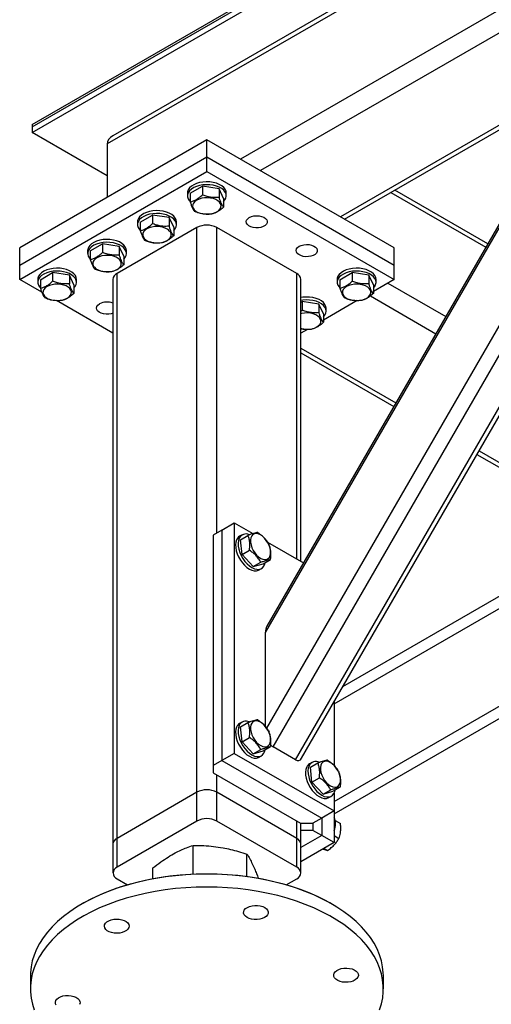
# Model space of a CAD drawing. Header units: millimetres. Extents: x 5 to 589, y 5 to 415.
# Tile 13 of 45: x 247 to 268, y 62 to 107. Entities that reach past the tile are written whole.
import ezdxf

# ---------------------------------------------------------------- set-up
doc = ezdxf.new("R2010")
doc.units = ezdxf.units.MM
doc.layers.add('TRAIT-FORT', color=4, linetype='Continuous', lineweight=25)

msp = doc.modelspace()

# ---------------------------------------------------------------- linework, layer by layer
at = {"layer": 'TRAIT-FORT', "color": 4, "linetype": 'Continuous', "lineweight": 25}
for p, q in [((367.0938, 168.84418), (250.82775, 101.72522)), ((367.0938, 168.6277), (250.5626, 101.35567)), ((247.16849, 102.13955), (309.95957, 138.38807)), ((247.16849, 101.87825), (309.95957, 138.12677)), ((247.16849, 102.23753), (303.73703, 134.89386)), ((247.16849, 102.13955), (303.73703, 134.79587)), ((305.71665, 129.01474), (256.61536, 100.66916)), ((257.8033, 74.86557), (277.57085, 109.10399)), ((258.08622, 74.0175), (278.45089, 109.29016)), ((259.10445, 73.42969), (279.46913, 108.70234)), ((259.38157, 73.50396), (279.54339, 108.42526)), ((257.74681, 79.20202), (273.79148, 106.99221)), ((273.57663, 106.79626), (257.8091, 79.48609)), ((268.77767, 106.64523), (257.52053, 100.14662)), ((271.6059, 104.09792), (261.14092, 98.05661)), ((261.32835, 97.94841), (271.79333, 103.98972)), ((247.16849, 102.23753), (247.16849, 102.13955)), ((247.16849, 102.13955), (247.16849, 101.87825)), ((250.5626, 99.91887), (247.16849, 101.87825)), ((255.08808, 101.55084), (246.6028, 96.65239)), ((250.5626, 101.35567), (250.5626, 98.93834)), ((255.08808, 100.76696), (255.08808, 101.55084)), ((263.57337, 96.65239), (255.08808, 101.55084)), ((246.6028, 95.86851), (255.08808, 100.76696)), ((255.08808, 100.11373), (255.08808, 100.76696)), ((255.08808, 100.76696), (263.57337, 95.86851)), ((246.6028, 95.21528), (255.08808, 100.11373)), ((255.08808, 100.11373), (263.57337, 95.21528)), ((254.20808, 99.13404), (254.20808, 99.00339)), ((254.32964, 99.12071), (254.88486, 99.44123)), ((254.32964, 99.12071), (254.32964, 98.72907)), ((254.88486, 99.44123), (254.88486, 99.04959)), ((255.6433, 99.32391), (254.88486, 99.44123)), ((255.6433, 99.32391), (255.6433, 98.93227)), ((255.84653, 98.88607), (255.6433, 99.32391)), ((255.96808, 99.00339), (255.96808, 99.13404)), ((263.42205, 99.15708), (267.73024, 96.67001)), ((267.82398, 96.83238), (263.60955, 99.26532)), ((255.84653, 98.88607), (255.84653, 98.49443)), ((251.94534, 97.82779), (251.94534, 97.69714)), ((252.0669, 97.81446), (252.62212, 98.13498)), ((252.0669, 97.81446), (252.0669, 97.42282)), ((252.62212, 98.13498), (252.62212, 97.74334)), ((253.38056, 98.01766), (252.62212, 98.13498)), ((253.38056, 98.01766), (253.38056, 97.62602)), ((253.58378, 97.57982), (253.38056, 98.01766)), ((253.70534, 97.69714), (253.70534, 97.82779)), ((254.63554, 97.56654), (251.01515, 95.47653)), ((253.58378, 97.57982), (253.58378, 97.18818)), ((254.63554, 71.95982), (254.63554, 97.56654)), ((259.16102, 95.47653), (255.54063, 97.56654)), ((255.54063, 83.71792), (255.54063, 97.56654)), ((246.6028, 95.86851), (246.6028, 96.65239)), ((249.6826, 96.52153), (249.6826, 96.39089)), ((249.80416, 96.50821), (250.35938, 96.82873)), ((249.80416, 96.50821), (249.80416, 96.11656)), ((250.35938, 96.82873), (250.35938, 96.43708)), ((251.11782, 96.71141), (250.35938, 96.82873)), ((251.11782, 96.71141), (251.11782, 96.31977)), ((251.32104, 96.27357), (251.11782, 96.71141)), ((251.4426, 96.39089), (251.4426, 96.52153)), ((263.57337, 95.86851), (263.57337, 96.65239)), ((251.32104, 96.27357), (251.32104, 95.88193)), ((246.6028, 95.21528), (246.6028, 95.86851)), ((263.57337, 95.21528), (263.57337, 95.86851)), ((247.60317, 94.63778), (246.6028, 95.21528)), ((247.41986, 95.21528), (247.41986, 95.08463)), ((247.54142, 95.20195), (248.09663, 95.52247)), ((247.54142, 95.20195), (247.54142, 94.81031)), ((248.09663, 95.52247), (248.09663, 95.13083)), ((248.85508, 95.40515), (248.09663, 95.52247)), ((248.85508, 95.40515), (248.85508, 95.01351)), ((249.0583, 94.96732), (248.85508, 95.40515)), ((249.17986, 95.08463), (249.17986, 95.21528)), ((250.8277, 95.21528), (250.8277, 69.60856)), ((251.01515, 69.86981), (251.01515, 95.47653)), ((259.16102, 82.54229), (259.16102, 95.47653)), ((259.34847, 82.43408), (259.34847, 95.21528)), ((260.99631, 95.21528), (260.99631, 95.08463)), ((261.11787, 95.20195), (261.67309, 95.52247)), ((261.11787, 95.20195), (261.11787, 94.81031)), ((261.67309, 95.52247), (261.67309, 95.13083)), ((262.43153, 95.40515), (261.67309, 95.52247)), ((262.43153, 95.40515), (262.43153, 95.01351)), ((262.63475, 94.96732), (262.43153, 95.40515)), ((263.57337, 95.21528), (262.63475, 94.67343)), ((262.75631, 95.08463), (262.75631, 95.21528)), ((249.0583, 94.96732), (249.0583, 94.57567)), ((262.63475, 94.96732), (262.63475, 94.57567)), ((263.2908, 95.05216), (265.9199, 93.53441)), ((250.8277, 92.7763), (248.2683, 94.25381)), ((259.34847, 94.1805), (259.41034, 94.21622)), ((259.41034, 94.21622), (259.41034, 93.82458)), ((260.16878, 94.0989), (259.41034, 94.21622)), ((261.9085, 94.25417), (260.37201, 93.36718)), ((262.50045, 94.46333), (265.46735, 92.75058)), ((259.34847, 93.77224), (259.41034, 93.82458)), ((260.16878, 94.0989), (260.16878, 93.70726)), ((260.37201, 93.66106), (260.16878, 94.0989)), ((260.49357, 93.77838), (260.49357, 93.90903)), ((260.37201, 93.66106), (260.37201, 93.26942)), ((259.64576, 92.94792), (259.34847, 92.7763)), ((259.34847, 92.10292), (263.6573, 89.61548)), ((259.34847, 91.88652), (263.56359, 89.45318)), ((267.33339, 87.27692), (269.04279, 86.29011)), ((267.4271, 87.43923), (269.23022, 86.39831)), ((260.85808, 75.96931), (275.48854, 84.41804)), ((261.25849, 76.75489), (274.66913, 84.4992)), ((255.76691, 83.84854), (256.33259, 84.17511)), ((256.33259, 84.17511), (256.33259, 73.72339)), ((256.33259, 84.17511), (257.17765, 83.68727)), ((255.76691, 83.84854), (255.37093, 83.61995)), ((255.37093, 83.61995), (255.37093, 73.16823)), ((255.76691, 83.84854), (255.76691, 73.39682)), ((256.68459, 83.63082), (256.57145, 83.56551)), ((256.61312, 83.41349), (256.95227, 83.60928)), ((261.25866, 76.75518), (273.65089, 83.91139)), ((256.68168, 82.73767), (256.61312, 83.41349)), ((257.83853, 83.30575), (259.47046, 82.36366)), ((256.68168, 82.73767), (257.02084, 82.93346)), ((257.19312, 82.19288), (256.68168, 82.73767)), ((257.19312, 82.19288), (257.53227, 82.38867)), ((257.19312, 82.19288), (257.63599, 82.3239)), ((257.63599, 82.3239), (257.97514, 82.51969)), ((257.45138, 82.04126), (257.56452, 82.10657)), ((260.85808, 71.53502), (277.9806, 81.42285)), ((260.85808, 70.9808), (277.9806, 80.86863)), ((257.74681, 74.93691), (257.74681, 79.20202)), ((260.85808, 76.06134), (260.85808, 73.17296)), ((256.68459, 75.13879), (256.57145, 75.07348)), ((256.61312, 74.92147), (256.95227, 75.11725)), ((256.68168, 74.24565), (256.61312, 74.92147)), ((256.68168, 74.24565), (257.02084, 74.44143)), ((257.19312, 73.70085), (256.68168, 74.24565)), ((256.33259, 73.72339), (255.76691, 73.39682)), ((256.33259, 73.72339), (260.85808, 71.11088)), ((257.19312, 73.70085), (257.53227, 73.89664)), ((257.19312, 73.70085), (257.63599, 73.83188)), ((257.63599, 73.83188), (257.97514, 74.02767)), ((259.10445, 73.42969), (258.08622, 74.0175)), ((255.76691, 73.39682), (255.37093, 73.16823)), ((255.76691, 73.39682), (260.29239, 70.78432)), ((257.45138, 73.54924), (257.56452, 73.61455)), ((259.85243, 73.31004), (259.73929, 73.24473)), ((259.78095, 73.09271), (260.12011, 73.2885)), ((255.37093, 73.16823), (255.37093, 72.84166)), ((255.37093, 72.84166), (259.33072, 70.55572)), ((259.84952, 72.41689), (259.78095, 73.09271)), ((255.54063, 71.95982), (255.54063, 72.7437)), ((259.84952, 72.41689), (260.18867, 72.61268)), ((260.36096, 71.8721), (259.84952, 72.41689)), ((254.63554, 71.95982), (251.01515, 69.86981)), ((254.63554, 70.65335), (254.63554, 71.95982)), ((255.54063, 70.65335), (255.54063, 71.95982)), ((259.16102, 69.86981), (255.54063, 71.95982)), ((260.36096, 71.8721), (260.70011, 72.06789)), ((260.36096, 71.8721), (260.80382, 72.00312)), ((260.80382, 72.00312), (261.14298, 72.19891)), ((260.85808, 71.922), (260.85808, 71.11088)), ((260.61922, 71.72048), (260.73235, 71.78579)), ((260.85808, 71.11088), (260.29239, 70.78432)), ((260.85808, 71.11088), (260.85808, 69.674)), ((254.63554, 70.65335), (251.01515, 68.56335)), ((259.16102, 68.56335), (255.54063, 70.65335)), ((259.16102, 69.86981), (259.16102, 70.65369)), ((259.33072, 70.55572), (259.89641, 70.55572)), ((259.34847, 69.60856), (259.34847, 70.55572)), ((260.29239, 70.78432), (259.89641, 70.55572)), ((259.89641, 70.55572), (259.89641, 70.22916)), ((260.29239, 70.78432), (260.29239, 70.00056)), ((260.90369, 70.68381), (261.14298, 70.54567)), ((259.89641, 70.22916), (259.34847, 70.22916)), ((260.29239, 70.00056), (259.89641, 70.22916)), ((251.01515, 68.56335), (251.01515, 69.86981)), ((259.16102, 68.56335), (259.16102, 69.86981)), ((260.29239, 70.00056), (259.34847, 69.45565)), ((260.85808, 69.674), (259.34847, 68.80253)), ((260.85808, 69.674), (260.29239, 70.00056)), ((260.85808, 69.99474), (261.07441, 69.86985)), ((250.8277, 69.60856), (250.8277, 68.3021)), ((254.46034, 68.25454), (254.46034, 69.55091)), ((259.34847, 68.3021), (259.34847, 69.60856)), ((260.4083, 69.41435), (260.56298, 69.32505)), ((256.90598, 68.14685), (256.90598, 69.15423)), ((252.64244, 68.04548), (252.64244, 68.52656)), ((251.01515, 68.04085), (251.48639, 67.7688)), ((258.68977, 67.7688), (259.16102, 68.04085)), ((249.48689, 66.92926), (249.43031, 66.89658)), ((260.74586, 66.89658), (260.68928, 66.92926)), ((247.08808, 63.63148), (247.08808, 63.04357)), ((263.08808, 63.04357), (263.08808, 63.63148))]:
    msp.add_line(p, q, dxfattribs=at)
at = {"layer": 'TRAIT-FORT', "color": 4, "linetype": 'Continuous', "lineweight": 25, "flags": 128}
for points in [[(255.96808, 99.13404), (255.95631, 99.21687), (255.91674, 99.30503), (255.85053, 99.3877), (255.75982, 99.46222), (255.64752, 99.52618), (255.51724, 99.57755), (255.37316, 99.61466), (255.21992, 99.63632), (255.06245, 99.64184), (254.9058, 99.63103), (254.75501, 99.60426), (254.61492, 99.56237), (254.49004, 99.50671), (254.38438, 99.43908), (254.30134, 99.36164), (254.24359, 99.27688), (254.21298, 99.18754), (254.20808, 99.13404)], [(255.84653, 98.74576), (255.907, 98.81742), (255.95136, 98.90483), (255.96797, 98.99539), (255.95631, 99.08622), (255.91674, 99.17439), (255.85053, 99.25705), (255.75982, 99.33157), (255.64752, 99.39554), (255.51724, 99.4469), (255.37316, 99.48401), (255.21992, 99.50567), (255.06245, 99.51119), (254.9058, 99.50039), (254.75501, 99.47361), (254.61492, 99.43172), (254.49004, 99.37606), (254.38438, 99.30843), (254.30134, 99.23099), (254.24359, 99.14624), (254.21298, 99.05689), (254.21049, 98.96583), (254.23622, 98.87597), (254.28932, 98.79021), (254.32964, 98.74576)], [(254.92089, 98.18591), (255.05427, 98.17371), (255.18914, 98.17779), (255.31959, 98.19797), (255.43992, 98.23337), (255.54487, 98.28243), (255.62986, 98.34302), (255.69118, 98.41249), (255.72613, 98.48779), (255.7332, 98.56565), (255.71207, 98.64265), (255.66367, 98.71544), (255.59012, 98.78082), (255.49462, 98.83595), (255.38136, 98.87841), (255.25528, 98.90635), (255.12189, 98.91855), (254.98703, 98.91447), (254.85658, 98.89429), (254.73625, 98.85889), (254.63129, 98.80983), (254.5463, 98.74924), (254.48499, 98.67978), (254.45004, 98.60447), (254.44297, 98.52661), (254.4641, 98.44961), (254.51249, 98.37682), (254.58605, 98.31144), (254.68154, 98.25631), (254.79481, 98.21385), (254.92089, 98.18591)], [(253.70534, 97.82779), (253.69357, 97.91061), (253.654, 97.99878), (253.58779, 98.08145), (253.49708, 98.15596), (253.38478, 98.21993), (253.2545, 98.2713), (253.11042, 98.3084), (252.95718, 98.33007), (252.79971, 98.33558), (252.64306, 98.32478), (252.49226, 98.29801), (252.35218, 98.25612), (252.2273, 98.20046), (252.12164, 98.13282), (252.0386, 98.05538), (251.98085, 97.97063), (251.95024, 97.88129), (251.94534, 97.82779)], [(253.58378, 97.43951), (253.64426, 97.51117), (253.68862, 97.59857), (253.70523, 97.68914), (253.69357, 97.77997), (253.654, 97.86813), (253.58779, 97.9508), (253.49708, 98.02532), (253.38478, 98.08928), (253.2545, 98.14065), (253.11042, 98.17776), (252.95718, 98.19942), (252.79971, 98.20494), (252.64306, 98.19414), (252.49226, 98.16736), (252.35218, 98.12547), (252.2273, 98.06981), (252.12164, 98.00218), (252.0386, 97.92474), (251.98085, 97.83998), (251.95024, 97.75064), (251.94775, 97.65957), (251.97347, 97.56972), (252.02658, 97.48396), (252.0669, 97.43951)], [(257.01141, 98.02372), (257.10649, 98.0663), (257.21691, 98.09388), (257.33575, 98.10475), (257.45553, 98.09821), (257.56874, 98.07468), (257.66826, 98.03564), (257.74782, 97.98354), (257.80245, 97.92165), (257.8287, 97.85386), (257.82492, 97.78444), (257.79135, 97.71774), (257.7301, 97.65795), (257.64502, 97.60884), (257.54146, 97.57348), (257.42591, 97.5541), (257.30565, 97.55192), (257.18823, 97.56707), (257.08103, 97.5986), (256.99077, 97.64454), (256.92314, 97.70199), (256.88239, 97.76734), (256.87106, 97.83649), (256.88988, 97.90509), (256.93767, 97.96884), (257.01141, 98.02372)], [(252.65814, 96.87966), (252.79153, 96.86746), (252.9264, 96.87154), (253.05685, 96.89172), (253.17718, 96.92711), (253.28213, 96.97618), (253.36712, 97.03677), (253.42843, 97.10623), (253.46339, 97.18154), (253.47046, 97.2594), (253.44933, 97.3364), (253.40093, 97.40918), (253.32738, 97.47457), (253.23188, 97.5297), (253.11862, 97.57216), (252.99254, 97.6001), (252.85915, 97.61229), (252.72429, 97.60821), (252.59384, 97.58804), (252.47351, 97.55264), (252.36855, 97.50358), (252.28356, 97.44299), (252.22225, 97.37352), (252.1873, 97.29822), (252.18023, 97.22036), (252.20135, 97.14336), (252.24975, 97.07057), (252.32331, 97.00519), (252.4188, 96.95006), (252.53206, 96.9076), (252.65814, 96.87966)], [(251.4426, 96.52153), (251.43083, 96.60436), (251.39125, 96.69253), (251.32505, 96.77519), (251.23434, 96.84971), (251.12204, 96.91368), (250.99175, 96.96504), (250.84768, 97.00215), (250.69444, 97.02381), (250.53697, 97.02933), (250.38031, 97.01853), (250.22952, 96.99175), (250.08943, 96.94986), (249.96456, 96.89421), (249.8589, 96.82657), (249.77586, 96.74913), (249.7181, 96.66438), (249.68749, 96.57503), (249.6826, 96.52153)], [(251.32104, 96.13326), (251.38152, 96.20492), (251.42588, 96.29232), (251.44249, 96.38289), (251.43083, 96.47372), (251.39125, 96.56188), (251.32505, 96.64455), (251.23434, 96.71906), (251.12204, 96.78303), (250.99175, 96.8344), (250.84768, 96.87151), (250.69444, 96.89317), (250.53697, 96.89869), (250.38031, 96.88788), (250.22952, 96.86111), (250.08943, 96.81922), (249.96456, 96.76356), (249.8589, 96.69592), (249.77586, 96.61849), (249.7181, 96.53373), (249.68749, 96.44439), (249.68501, 96.35332), (249.71073, 96.26346), (249.76383, 96.1777), (249.80416, 96.13326)], [(259.27416, 96.71747), (259.36923, 96.76004), (259.47965, 96.78763), (259.59849, 96.7985), (259.71828, 96.79196), (259.83148, 96.76843), (259.931, 96.72939), (260.01057, 96.67729), (260.06519, 96.6154), (260.09144, 96.54761), (260.08766, 96.47819), (260.05409, 96.41149), (259.99284, 96.3517), (259.90776, 96.30258), (259.8042, 96.26723), (259.68866, 96.24785), (259.5684, 96.24567), (259.45097, 96.26082), (259.34377, 96.29235), (259.25351, 96.33829), (259.18588, 96.39573), (259.14513, 96.46109), (259.1338, 96.53024), (259.15263, 96.59884), (259.20041, 96.66259), (259.27416, 96.71747)], [(250.3954, 95.5734), (250.52879, 95.56121), (250.66366, 95.56529), (250.79411, 95.58547), (250.91444, 95.62086), (251.01939, 95.66992), (251.10438, 95.73051), (251.16569, 95.79998), (251.20065, 95.87529), (251.20771, 95.95314), (251.18659, 96.03015), (251.13819, 96.10293), (251.06464, 96.16832), (250.96914, 96.22344), (250.85588, 96.26591), (250.7298, 96.29385), (250.59641, 96.30604), (250.46154, 96.30196), (250.33109, 96.28178), (250.21076, 96.24639), (250.10581, 96.19732), (250.02082, 96.13674), (249.95951, 96.06727), (249.92455, 95.99196), (249.91749, 95.91411), (249.93861, 95.8371), (249.98701, 95.76432), (250.06056, 95.69893), (250.15606, 95.64381), (250.26932, 95.60134), (250.3954, 95.5734)], [(249.17986, 95.21528), (249.16808, 95.29811), (249.12851, 95.38627), (249.06231, 95.46894), (248.9716, 95.54346), (248.85929, 95.60743), (248.72901, 95.65879), (248.58494, 95.6959), (248.4317, 95.71756), (248.27422, 95.72308), (248.11757, 95.71228), (247.96678, 95.6855), (247.82669, 95.64361), (247.70181, 95.58795), (247.59616, 95.52032), (247.51312, 95.44288), (247.45536, 95.35813), (247.42475, 95.26878), (247.41986, 95.21528)], [(249.0583, 94.827), (249.11877, 94.89866), (249.16314, 94.98607), (249.17975, 95.07664), (249.16808, 95.16746), (249.12851, 95.25563), (249.06231, 95.3383), (248.9716, 95.41281), (248.85929, 95.47678), (248.72901, 95.52814), (248.58494, 95.56525), (248.4317, 95.58691), (248.27422, 95.59243), (248.11757, 95.58163), (247.96678, 95.55485), (247.82669, 95.51296), (247.70181, 95.45731), (247.59616, 95.38967), (247.51312, 95.31223), (247.45536, 95.22748), (247.42475, 95.13813), (247.42227, 95.04707), (247.44799, 94.95721), (247.50109, 94.87145), (247.54142, 94.827)], [(262.75631, 95.21528), (262.74453, 95.29811), (262.70496, 95.38627), (262.63876, 95.46894), (262.54805, 95.54346), (262.43574, 95.60743), (262.30546, 95.65879), (262.16139, 95.6959), (262.00815, 95.71756), (261.85067, 95.72308), (261.69402, 95.71228), (261.54323, 95.6855), (261.40314, 95.64361), (261.27826, 95.58795), (261.17261, 95.52032), (261.08957, 95.44288), (261.03181, 95.35813), (261.0012, 95.26878), (260.99631, 95.21528)], [(262.63475, 94.827), (262.69522, 94.89866), (262.73959, 94.98607), (262.7562, 95.07664), (262.74453, 95.16746), (262.70496, 95.25563), (262.63876, 95.3383), (262.54805, 95.41281), (262.43574, 95.47678), (262.30546, 95.52814), (262.16139, 95.56525), (262.00815, 95.58691), (261.85067, 95.59243), (261.69402, 95.58163), (261.54323, 95.55485), (261.40314, 95.51296), (261.27826, 95.45731), (261.17261, 95.38967), (261.08957, 95.31223), (261.03181, 95.22748), (261.0012, 95.13813), (260.99872, 95.04707), (261.02444, 94.95721), (261.07754, 94.87145), (261.11787, 94.827)], [(248.13266, 94.26715), (248.26605, 94.25495), (248.40092, 94.25904), (248.53136, 94.27921), (248.6517, 94.31461), (248.75665, 94.36367), (248.84164, 94.42426), (248.90295, 94.49373), (248.93791, 94.56903), (248.94497, 94.64689), (248.92385, 94.72389), (248.87545, 94.79668), (248.80189, 94.86206), (248.7064, 94.91719), (248.59314, 94.95965), (248.46706, 94.98759), (248.33367, 94.99979), (248.1988, 94.99571), (248.06835, 94.97553), (247.94802, 94.94014), (247.84307, 94.89107), (247.75808, 94.83048), (247.69677, 94.76102), (247.66181, 94.68571), (247.65474, 94.60785), (247.67587, 94.53085), (247.72427, 94.45807), (247.79782, 94.39268), (247.89332, 94.33755), (248.00658, 94.29509), (248.13266, 94.26715)], [(261.70911, 94.26715), (261.8425, 94.25495), (261.97737, 94.25904), (262.10781, 94.27921), (262.22815, 94.31461), (262.3331, 94.36367), (262.41809, 94.42426), (262.4794, 94.49373), (262.51436, 94.56903), (262.52142, 94.64689), (262.5003, 94.72389), (262.4519, 94.79668), (262.37835, 94.86206), (262.28285, 94.91719), (262.16959, 94.95965), (262.04351, 94.98759), (261.91012, 94.99979), (261.77525, 94.99571), (261.6448, 94.97553), (261.52447, 94.94014), (261.41952, 94.89107), (261.33453, 94.83048), (261.27322, 94.76102), (261.23826, 94.68571), (261.23119, 94.60785), (261.25232, 94.53085), (261.30072, 94.45807), (261.37427, 94.39268), (261.46977, 94.33755), (261.58303, 94.29509), (261.70911, 94.26715)], [(260.49357, 93.90903), (260.48179, 93.99186), (260.44222, 94.08002), (260.37601, 94.16269), (260.2853, 94.2372), (260.173, 94.30117), (260.04272, 94.35254), (259.89865, 94.38965), (259.74541, 94.41131), (259.58793, 94.41683), (259.43128, 94.40602), (259.34847, 94.39344)], [(260.37201, 93.52075), (260.43248, 93.59241), (260.47684, 93.67981), (260.49346, 93.77038), (260.48179, 93.86121), (260.44222, 93.94937), (260.37601, 94.03204), (260.2853, 94.10656), (260.173, 94.17053), (260.04272, 94.22189), (259.89865, 94.259), (259.74541, 94.28066), (259.58793, 94.28618), (259.43128, 94.27538), (259.34847, 94.2628)], [(250.8277, 93.67802), (250.75323, 93.65472), (250.63769, 93.63534), (250.51743, 93.63316), (250.40001, 93.64831), (250.2928, 93.67985), (250.20255, 93.72578), (250.13492, 93.78323), (250.09416, 93.84858), (250.08284, 93.91773), (250.10166, 93.98634), (250.14944, 94.05008), (250.22319, 94.10497)], [(259.34847, 92.98104), (259.44637, 92.9609), (259.57976, 92.9487), (259.71462, 92.95278), (259.84507, 92.97296), (259.9654, 93.00836), (260.07036, 93.05742), (260.15535, 93.11801), (260.21666, 93.18747), (260.25161, 93.26278), (260.25868, 93.34064), (260.23756, 93.41764), (260.18916, 93.49042), (260.1156, 93.55581), (260.02011, 93.61094), (259.90684, 93.6534), (259.78076, 93.68134), (259.64738, 93.69354), (259.51251, 93.68946), (259.38206, 93.66928), (259.34847, 93.6612)], [(257.06724, 83.29383), (257.08887, 83.17393), (257.12937, 83.05069), (257.18697, 82.92948), (257.25914, 82.8156), (257.34274, 82.71404), (257.43411, 82.62922), (257.52925, 82.56487), (257.62402, 82.52378), (257.71426, 82.50776), (257.79603, 82.5175), (257.86577, 82.55258), (257.92041, 82.61147), (257.95758, 82.69159), (257.97565, 82.78944), (257.97383, 82.90075), (257.95219, 83.02065), (257.91169, 83.14389), (257.8541, 83.2651), (257.78192, 83.37898), (257.69833, 83.48054), (257.60696, 83.56536), (257.51181, 83.62971), (257.41705, 83.6708), (257.32681, 83.68682), (257.24503, 83.67708), (257.1753, 83.642), (257.12065, 83.58311), (257.08348, 83.50299), (257.06541, 83.40514), (257.06724, 83.29383)], [(256.43662, 83.41045), (256.4033, 83.30674), (256.38952, 83.18686), (256.39573, 83.05465), (256.42173, 82.91437), (256.46668, 82.77052), (256.52914, 82.62772), (256.60711, 82.49058), (256.69806, 82.36348), (256.79909, 82.25053), (256.90694, 82.15534), (257.01815, 82.08098), (257.12914, 82.02984), (257.23635, 82.00356), (257.33633, 82.00299), (257.42587, 82.02815), (257.45138, 82.04126)], [(256.54976, 83.47576), (256.51644, 83.37206), (256.50266, 83.25217), (256.50887, 83.11997), (256.53487, 82.97968), (256.57982, 82.83583), (256.64228, 82.69304), (256.72024, 82.55589), (256.8112, 82.42879), (256.91223, 82.31584), (257.02008, 82.22065), (257.13129, 82.14629), (257.24228, 82.09515), (257.34949, 82.06888), (257.44947, 82.06831), (257.539, 82.09346), (257.61522, 82.14353), (257.67566, 82.21691), (257.7184, 82.31124), (257.73585, 82.38155)], [(257.06724, 74.80181), (257.08887, 74.68191), (257.12937, 74.55866), (257.18697, 74.43745), (257.25914, 74.32358), (257.34274, 74.22201), (257.43411, 74.1372), (257.52925, 74.07284), (257.62402, 74.03175), (257.71426, 74.01573), (257.79603, 74.02547), (257.86577, 74.06056), (257.92041, 74.11944), (257.95758, 74.19957), (257.97565, 74.29742), (257.97383, 74.40873), (257.95219, 74.52862), (257.91169, 74.65187), (257.8541, 74.77308), (257.78192, 74.88695), (257.69833, 74.98852), (257.60696, 75.07333), (257.51181, 75.13769), (257.41705, 75.17878), (257.32681, 75.1948), (257.24503, 75.18506), (257.1753, 75.14997), (257.12065, 75.09109), (257.08348, 75.01096), (257.06541, 74.91311), (257.06724, 74.80181)], [(256.43662, 74.91842), (256.4033, 74.81472), (256.38952, 74.69484), (256.39573, 74.56263), (256.42173, 74.42235), (256.46668, 74.27849), (256.52914, 74.1357), (256.60711, 73.99855), (256.69806, 73.87146), (256.79909, 73.7585), (256.90694, 73.66331), (257.01815, 73.58896), (257.12914, 73.53782), (257.23635, 73.51154), (257.33633, 73.51097), (257.42587, 73.53612), (257.45138, 73.54924)], [(256.54976, 74.98373), (256.51644, 74.88003), (256.50266, 74.76015), (256.50887, 74.62794), (256.53487, 74.48766), (256.57982, 74.34381), (256.64228, 74.20101), (256.72024, 74.06386), (256.8112, 73.93677), (256.91223, 73.82381), (257.02008, 73.72863), (257.13129, 73.65427), (257.24228, 73.60313), (257.34949, 73.57685), (257.44947, 73.57628), (257.539, 73.60144), (257.61522, 73.65151), (257.67566, 73.72489), (257.7184, 73.81922), (257.73585, 73.88953)], [(260.23508, 72.97305), (260.25671, 72.85316), (260.29721, 72.72991), (260.3548, 72.6087), (260.42698, 72.49482), (260.51058, 72.39326), (260.60194, 72.30845), (260.69709, 72.24409), (260.79185, 72.203), (260.88209, 72.18698), (260.96387, 72.19672), (261.0336, 72.2318), (261.08825, 72.29069), (261.12542, 72.37081), (261.14349, 72.46866), (261.14166, 72.57997), (261.12003, 72.69987), (261.07953, 72.82311), (261.02193, 72.94432), (260.94976, 73.0582), (260.86616, 73.15976), (260.7748, 73.24458), (260.67965, 73.30893), (260.58489, 73.35002), (260.49464, 73.36605), (260.41287, 73.3563), (260.34313, 73.32122), (260.28849, 73.26233), (260.25132, 73.18221), (260.23325, 73.08436), (260.23508, 72.97305)], [(259.60446, 73.08967), (259.57114, 72.98596), (259.55736, 72.86608), (259.56357, 72.73387), (259.58957, 72.59359), (259.63452, 72.44974), (259.69698, 72.30695), (259.77494, 72.1698), (259.8659, 72.0427), (259.96693, 71.92975), (260.07478, 71.83456), (260.18599, 71.7602), (260.29698, 71.70906), (260.40419, 71.68279), (260.50417, 71.68222), (260.59371, 71.70737), (260.61922, 71.72048)], [(259.7176, 73.15498), (259.68427, 73.05128), (259.6705, 72.93139), (259.67671, 72.79919), (259.70271, 72.6589), (259.74766, 72.51505), (259.81012, 72.37226), (259.88808, 72.23511), (259.97904, 72.10802), (260.08006, 71.99506), (260.18792, 71.89987), (260.29912, 71.82552), (260.41012, 71.77438), (260.51733, 71.7481), (260.61731, 71.74753), (260.70684, 71.77268), (260.78306, 71.82275), (260.8435, 71.89613), (260.88623, 71.99046), (260.90369, 72.06077)], [(263.08808, 63.63148), (263.08435, 63.77249), (263.05584, 64.04571), (262.99934, 64.31747), (262.91505, 64.58682), (262.80327, 64.85282), (262.66439, 65.11452), (262.49889, 65.37102), (262.30737, 65.6214), (262.09049, 65.8648), (261.84901, 66.10035), (261.58378, 66.32723), (261.29574, 66.54464), (260.98589, 66.75182), (260.65533, 66.94804), (260.30521, 67.13261), (259.93676, 67.30488), (259.55129, 67.46425), (259.15013, 67.61015), (258.73471, 67.74208), (258.30648, 67.85957), (257.86695, 67.96221), (257.41765, 68.04964), (256.96018, 68.12155), (256.49612, 68.17769), (256.02712, 68.21786), (255.55482, 68.24192), (255.08089, 68.24978), (254.60697, 68.24143), (254.13475, 68.21688), (253.66588, 68.17622), (253.202, 68.1196), (252.74475, 68.04722), (252.29572, 67.95932), (251.85651, 67.85622), (251.42865, 67.73829), (251.01364, 67.60593), (250.61294, 67.45961), (250.22796, 67.29984), (249.86006, 67.12718), (249.51051, 66.94225), (249.18056, 66.74569), (248.87136, 66.53819), (248.584, 66.32048), (248.31948, 66.09333), (248.07873, 65.85752), (247.86261, 65.6139), (247.67186, 65.36332), (247.50717, 65.10665), (247.36911, 64.8448), (247.25815, 64.57869), (247.1747, 64.30925), (247.11905, 64.03743), (247.09139, 63.76418), (247.08808, 63.63148)], [(249.48689, 66.92926), (249.67628, 67.03504), (250.03179, 67.21591), (250.4054, 67.38417), (250.79577, 67.53924), (251.20151, 67.68055), (251.62117, 67.8076), (252.05323, 67.91994), (252.49616, 68.01715), (252.94836, 68.0989), (253.40823, 68.1649), (253.87411, 68.21489), (254.34433, 68.24872), (254.81722, 68.26625), (255.29108, 68.26742), (255.76421, 68.25223), (256.23492, 68.22074), (256.70152, 68.17305), (257.16235, 68.10933), (257.61575, 68.02982), (258.06011, 67.9348), (258.49382, 67.82461), (258.91535, 67.69964), (259.32317, 67.56034), (259.71583, 67.40721), (260.09193, 67.2408), (260.45011, 67.06171), (260.68928, 66.92926)], [(257.86695, 67.3743), (257.41765, 67.46173), (256.96018, 67.53364), (256.49612, 67.58978), (256.02712, 67.62995), (255.55482, 67.65401), (255.08089, 67.66187), (254.60697, 67.65352), (254.13475, 67.62897), (253.66588, 67.58831), (253.202, 67.53169), (252.74475, 67.45931), (252.29572, 67.37141), (251.85651, 67.26831), (251.42865, 67.15038), (251.01364, 67.01802), (250.61294, 66.8717), (250.22796, 66.71193), (249.86006, 66.53927), (249.51051, 66.35434), (249.18056, 66.15778), (248.87136, 65.95028), (248.584, 65.73257), (248.31948, 65.50542), (248.07873, 65.26961), (247.86261, 65.02599), (247.67186, 64.77541), (247.50717, 64.51874), (247.36911, 64.25689), (247.25815, 63.99078), (247.1747, 63.72134), (247.11905, 63.44952), (247.09139, 63.17628), (247.09181, 62.90256), (247.12033, 62.62935), (247.17683, 62.35759), (247.26112, 62.08824)], [(262.91802, 62.09637), (263.00146, 62.36581), (263.05712, 62.63763), (263.08478, 62.91087), (263.08435, 63.18458), (263.05584, 63.4578), (262.99934, 63.72956), (262.91505, 63.99891), (262.80327, 64.26491), (262.66439, 64.52661), (262.49889, 64.78311), (262.30737, 65.03349), (262.09049, 65.27689), (261.84901, 65.51244), (261.58378, 65.73932), (261.29574, 65.95673), (260.98589, 66.16391), (260.65533, 66.36013), (260.30521, 66.5447), (259.93676, 66.71697), (259.55129, 66.87634), (259.15013, 67.02224), (258.73471, 67.15417), (258.30648, 67.27166), (257.86695, 67.3743)], [(257.11666, 66.20501), (257.00468, 66.2376), (256.90807, 66.28375), (256.83168, 66.34116), (256.77933, 66.40694), (256.75365, 66.4778), (256.75593, 66.55018), (256.78605, 66.62045), (256.8425, 66.68509), (256.92245, 66.74086), (257.02189, 66.78497), (257.13584, 66.81519), (257.25859, 66.83001), (257.38397, 66.8287), (257.5057, 66.81131), (257.61767, 66.77872), (257.71428, 66.73257), (257.79067, 66.67516), (257.84302, 66.60938), (257.8687, 66.53852), (257.86642, 66.46614), (257.83631, 66.39586), (257.77985, 66.33122), (257.6999, 66.27545), (257.60046, 66.23135), (257.48651, 66.20113), (257.36376, 66.18631), (257.23838, 66.18762), (257.11666, 66.20501)], [(251.3597, 65.63847), (251.25483, 65.59878), (251.13728, 65.57356), (251.01297, 65.56407), (250.88811, 65.57079), (250.76897, 65.59338), (250.66152, 65.63071), (250.57116, 65.6809), (250.50242, 65.74145), (250.45873, 65.8093), (250.44229, 65.88107), (250.45393, 65.95315), (250.49306, 66.02193), (250.55772, 66.08395), (250.64467, 66.13612), (250.74955, 66.1758), (250.86709, 66.20102), (250.99141, 66.21051), (251.11627, 66.20379), (251.23541, 66.1812), (251.34285, 66.14388), (251.43321, 66.09368), (251.50196, 66.03314), (251.54565, 65.96528), (251.56208, 65.89351), (251.55045, 65.82143), (251.51131, 65.75266), (251.44665, 65.69063), (251.3597, 65.63847)], [(260.84503, 63.61011), (260.83793, 63.68239), (260.85887, 63.75377), (260.9068, 63.82066), (260.97931, 63.87973), (261.07277, 63.92799), (261.18249, 63.96305), (261.30297, 63.98312), (261.42816, 63.98722), (261.5518, 63.97514), (261.66769, 63.94747), (261.77, 63.90561), (261.85361, 63.85166), (261.91433, 63.78832), (261.94911, 63.71877), (261.95621, 63.64649), (261.93527, 63.57511), (261.88734, 63.50822), (261.81483, 63.44915), (261.72138, 63.40089), (261.61166, 63.36584), (261.49118, 63.34576), (261.36598, 63.34166), (261.24234, 63.35374), (261.12646, 63.38141), (261.02415, 63.42327), (260.94053, 63.47722), (260.87982, 63.54056), (260.84503, 63.61011)], [(248.26184, 62.29883), (248.22706, 62.36838), (248.21996, 62.44066), (248.2409, 62.51203), (248.28882, 62.57893), (248.36133, 62.63799), (248.45479, 62.68626), (248.56451, 62.72131), (248.68499, 62.74139), (248.81019, 62.74549), (248.93383, 62.7334), (249.04971, 62.70573), (249.15202, 62.66388), (249.23563, 62.60992), (249.29635, 62.54658), (249.33113, 62.47703)], [(249.33113, 62.47703), (249.33823, 62.40476), (249.31729, 62.33338)]]:
    msp.add_lwpolyline(points, dxfattribs=at)
at = {"layer": 'TRAIT-FORT', "color": 4, "linetype": 'Continuous', "lineweight": 25}
for centre, radius, start, end in [((255.08808, 96.69312), 0.98369, 62.609672, 117.390328), ((251.14799, 95.18334), 0.32188, 114.374658, 174.305201), ((259.02818, 95.18334), 0.32188, 5.694799, 65.625342), ((250.56477, 93.44462), 0.74346, 69.288744, 117.351066), ((256.73734, 83.28511), 0.3258, 120.610045, 157.374023), ((256.86373, 83.32585), 0.34792, 64.40592, 154.476635), ((256.73734, 74.79308), 0.3258, 120.610045, 157.374023), ((256.86373, 74.83382), 0.34792, 64.40592, 154.476635), ((259.90518, 72.96433), 0.3258, 120.610045, 157.374023), ((260.03157, 73.00507), 0.34792, 64.40592, 154.476635), ((255.08808, 71.0864), 0.98369, 62.609672, 117.390328), ((255.08808, 69.77994), 0.98369, 62.609672, 117.390328), ((260.11727, 70.52322), 0.799, 337.99716, 22.00284), ((251.14799, 69.57662), 0.32188, 114.374658, 174.305201), ((259.02818, 69.57662), 0.32188, 5.694799, 65.625342), ((251.1143, 68.3021), 0.27943, 110.783421, 249.216579), ((259.06187, 68.3021), 0.27943, 290.783421, 69.216579)]:
    msp.add_arc(centre, radius, start, end, dxfattribs=at)
for centre, major_axis, ratio, start_param, end_param in [((251.4677, 101.35567), (0.9051, 0), 0.57738155, 2.35611323, 3.14159265), ((251.4677, 101.35567), (0.9051, 0), 0.57738155, 2.35611323, 3.14159265), ((258.08622, 79.00608), (-0.156, 0.58233), 0.51763809, 0.47769661, 1.09321463), ((258.08622, 74.57179), (-0.156, 0.58233), 0.51763809, 2.34134357, 2.66401096), ((259.10445, 73.98398), (-0.156, 0.58233), 0.51763809, 2.66401096, 3.61928927)]:
    msp.add_ellipse(centre, major_axis=major_axis, ratio=ratio, start_param=start_param, end_param=end_param, dxfattribs=at)
for points, knots in [([(254.32964, 98.72907), (254.37783, 98.74257), (254.47525, 98.76985), (254.6196, 98.84258), (254.75758, 98.93779), (254.84218, 99.0121), (254.88486, 99.04959)], [0, 0, 0, 0, 0.264604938, 0.534947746, 0.765343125, 1, 1, 1, 1]), ([(254.32964, 98.72907), (254.34728, 98.67675), (254.38294, 98.57096), (254.43577, 98.44654), (254.48628, 98.35327), (254.51724, 98.31204), (254.53287, 98.29123)], [0, 0, 0, 0, 0.26460494, 0.53494775, 0.76534313, 1, 1, 1, 1]), ([(255.6433, 98.93227), (255.5468, 98.92736), (255.38721, 98.91923), (255.15573, 98.95808), (255, 99.00496), (254.91043, 99.03968), (254.88486, 99.04959)], [0, 0, 0, 0, 0.38554949, 0.63764185, 0.89654625, 1, 1, 1, 1]), ([(255.84653, 98.49443), (255.82889, 98.51811), (255.79323, 98.56598), (255.74039, 98.66921), (255.68989, 98.79358), (255.65892, 98.88576), (255.6433, 98.93227)], [0, 0, 0, 0, 0.26460494, 0.53494775, 0.76534313, 1, 1, 1, 1]), ([(255.29131, 98.17391), (255.19481, 98.169), (255.03522, 98.16087), (254.80374, 98.19972), (254.64801, 98.2466), (254.55844, 98.28132), (254.53287, 98.29123)], [0, 0, 0, 0, 0.38554949, 0.63764185, 0.89654625, 1, 1, 1, 1]), ([(255.84653, 98.49443), (255.79834, 98.45229), (255.70091, 98.36709), (255.55657, 98.27317), (255.41858, 98.20906), (255.33399, 98.1857), (255.29131, 98.17391)], [0, 0, 0, 0, 0.26460494, 0.53494775, 0.76534313, 1, 1, 1, 1]), ([(252.0669, 97.42282), (252.11509, 97.43631), (252.21251, 97.4636), (252.35686, 97.53633), (252.49484, 97.63154), (252.57943, 97.70584), (252.62212, 97.74334)], [0, 0, 0, 0, 0.264604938, 0.534947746, 0.765343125, 1, 1, 1, 1]), ([(252.0669, 97.42282), (252.08454, 97.37049), (252.1202, 97.26471), (252.17303, 97.14028), (252.22354, 97.04702), (252.2545, 97.00579), (252.27012, 96.98498)], [0, 0, 0, 0, 0.26460494, 0.53494775, 0.76534313, 1, 1, 1, 1]), ([(253.38056, 97.62602), (253.28406, 97.6211), (253.12447, 97.61298), (252.89299, 97.65183), (252.73726, 97.6987), (252.64769, 97.73343), (252.62212, 97.74334)], [0, 0, 0, 0, 0.38554949, 0.63764185, 0.89654625, 1, 1, 1, 1]), ([(253.58378, 97.18818), (253.56615, 97.21186), (253.53049, 97.25973), (253.47765, 97.36296), (253.42715, 97.48732), (253.39618, 97.57951), (253.38056, 97.62602)], [0, 0, 0, 0, 0.26460494, 0.53494775, 0.76534313, 1, 1, 1, 1]), ([(253.02857, 96.86766), (252.93207, 96.86275), (252.77247, 96.85462), (252.541, 96.89347), (252.38527, 96.94034), (252.2957, 96.97507), (252.27012, 96.98498)], [0, 0, 0, 0, 0.38554949, 0.63764185, 0.89654625, 1, 1, 1, 1]), ([(253.58378, 97.18818), (253.53559, 97.14604), (253.43817, 97.06084), (253.29383, 96.96692), (253.15584, 96.90281), (253.07125, 96.87945), (253.02857, 96.86766)], [0, 0, 0, 0, 0.26460494, 0.53494775, 0.76534313, 1, 1, 1, 1]), ([(249.80416, 96.11656), (249.85235, 96.13006), (249.94977, 96.15734), (250.09412, 96.23008), (250.2321, 96.32528), (250.31669, 96.39959), (250.35938, 96.43708)], [0, 0, 0, 0, 0.264604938, 0.534947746, 0.765343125, 1, 1, 1, 1]), ([(249.80416, 96.11656), (249.8218, 96.06424), (249.85746, 95.95845), (249.91029, 95.83403), (249.9608, 95.74077), (249.99176, 95.69953), (250.00738, 95.67873)], [0, 0, 0, 0, 0.26460494, 0.53494775, 0.76534313, 1, 1, 1, 1]), ([(251.11782, 96.31977), (251.02132, 96.31485), (250.86173, 96.30672), (250.63025, 96.34557), (250.47452, 96.39245), (250.38495, 96.42717), (250.35938, 96.43708)], [0, 0, 0, 0, 0.38554949, 0.63764185, 0.89654625, 1, 1, 1, 1]), ([(251.32104, 95.88193), (251.3034, 95.9056), (251.26774, 95.95347), (251.21491, 96.05671), (251.1644, 96.18107), (251.13344, 96.27325), (251.11782, 96.31977)], [0, 0, 0, 0, 0.26460494, 0.53494775, 0.76534313, 1, 1, 1, 1]), ([(250.76582, 95.56141), (250.66933, 95.55649), (250.50973, 95.54836), (250.27826, 95.58721), (250.12253, 95.63409), (250.03296, 95.66881), (250.00738, 95.67873)], [0, 0, 0, 0, 0.38554949, 0.63764185, 0.89654625, 1, 1, 1, 1]), ([(251.32104, 95.88193), (251.27285, 95.83978), (251.17543, 95.75459), (251.03108, 95.66066), (250.8931, 95.59656), (250.80851, 95.57319), (250.76582, 95.56141)], [0, 0, 0, 0, 0.26460494, 0.53494775, 0.76534313, 1, 1, 1, 1]), ([(247.54142, 94.81031), (247.58961, 94.82381), (247.68703, 94.85109), (247.83137, 94.92382), (247.96936, 95.01903), (248.05395, 95.09334), (248.09663, 95.13083)], [0, 0, 0, 0, 0.264604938, 0.534947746, 0.765343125, 1, 1, 1, 1]), ([(248.85508, 95.01351), (248.75858, 95.0086), (248.59898, 95.00047), (248.36751, 95.03932), (248.21178, 95.0862), (248.12221, 95.12092), (248.09663, 95.13083)], [0, 0, 0, 0, 0.38554949, 0.63764185, 0.89654625, 1, 1, 1, 1]), ([(261.11787, 94.81031), (261.16606, 94.82381), (261.26348, 94.85109), (261.40782, 94.92382), (261.54581, 95.01903), (261.6304, 95.09334), (261.67309, 95.13083)], [0, 0, 0, 0, 0.264604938, 0.534947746, 0.765343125, 1, 1, 1, 1]), ([(262.43153, 95.01351), (262.33503, 95.0086), (262.17544, 95.00047), (261.94396, 95.03932), (261.78823, 95.0862), (261.69866, 95.12092), (261.67309, 95.13083)], [0, 0, 0, 0, 0.38554949, 0.63764185, 0.89654625, 1, 1, 1, 1]), ([(247.54142, 94.81031), (247.55906, 94.75799), (247.59471, 94.6522), (247.64755, 94.52778), (247.69805, 94.43452), (247.72902, 94.39328), (247.74464, 94.37247)], [0, 0, 0, 0, 0.26460494, 0.53494775, 0.76534313, 1, 1, 1, 1]), ([(249.0583, 94.57567), (249.04066, 94.59935), (249.005, 94.64722), (248.95217, 94.75046), (248.90166, 94.87482), (248.8707, 94.967), (248.85508, 95.01351)], [0, 0, 0, 0, 0.26460494, 0.53494775, 0.76534313, 1, 1, 1, 1]), ([(261.11787, 94.81031), (261.13551, 94.75799), (261.17117, 94.6522), (261.224, 94.52778), (261.2745, 94.43452), (261.30547, 94.39328), (261.32109, 94.37247)], [0, 0, 0, 0, 0.26460494, 0.53494775, 0.76534313, 1, 1, 1, 1]), ([(262.63475, 94.57567), (262.61711, 94.59935), (262.58145, 94.64722), (262.52862, 94.75046), (262.47811, 94.87482), (262.44715, 94.967), (262.43153, 95.01351)], [0, 0, 0, 0, 0.26460494, 0.53494775, 0.76534313, 1, 1, 1, 1]), ([(248.50308, 94.25515), (248.40658, 94.25024), (248.24699, 94.24211), (248.01551, 94.28096), (247.85978, 94.32784), (247.77021, 94.36256), (247.74464, 94.37247)], [0, 0, 0, 0, 0.38554949, 0.63764185, 0.89654625, 1, 1, 1, 1]), ([(249.0583, 94.57567), (249.01011, 94.53353), (248.91269, 94.44833), (248.76834, 94.35441), (248.63036, 94.2903), (248.54577, 94.26694), (248.50308, 94.25515)], [0, 0, 0, 0, 0.26460494, 0.53494775, 0.76534313, 1, 1, 1, 1]), ([(262.07953, 94.25515), (261.98303, 94.25024), (261.82344, 94.24211), (261.59196, 94.28096), (261.43623, 94.32784), (261.34666, 94.36256), (261.32109, 94.37247)], [0, 0, 0, 0, 0.38554949, 0.63764185, 0.89654625, 1, 1, 1, 1]), ([(262.63475, 94.57567), (262.58656, 94.53353), (262.48914, 94.44833), (262.34479, 94.35441), (262.20681, 94.2903), (262.12222, 94.26694), (262.07953, 94.25515)], [0, 0, 0, 0, 0.26460494, 0.53494775, 0.76534313, 1, 1, 1, 1]), ([(260.16878, 93.70726), (260.07229, 93.70235), (259.91269, 93.69422), (259.68122, 93.73307), (259.52549, 93.77995), (259.43592, 93.81467), (259.41034, 93.82458)], [0, 0, 0, 0, 0.38554949, 0.63764185, 0.89654625, 1, 1, 1, 1]), ([(260.37201, 93.26942), (260.35437, 93.2931), (260.31871, 93.34097), (260.26588, 93.4442), (260.21537, 93.56856), (260.18441, 93.66075), (260.16878, 93.70726)], [0, 0, 0, 0, 0.26460494, 0.53494775, 0.76534313, 1, 1, 1, 1]), ([(259.81679, 92.9489), (259.72022, 92.94318), (259.56601, 92.93403), (259.40766, 92.96443), (259.34847, 92.97579)], [0, 0, 0, 0, 0.62622831, 1, 1, 1, 1]), ([(260.37201, 93.26942), (260.32382, 93.22728), (260.2264, 93.14208), (260.08205, 93.04816), (259.94407, 92.98405), (259.85947, 92.96069), (259.81679, 92.9489)], [0, 0, 0, 0, 0.26460494, 0.53494775, 0.76534313, 1, 1, 1, 1]), ([(257.39514, 83.7403), (257.3691, 83.73609), (257.31647, 83.72758), (257.21051, 83.69881), (257.08698, 83.65847), (256.99745, 83.62578), (256.95227, 83.60928)], [0, 0, 0, 0, 0.26460494, 0.53494775, 0.76534313, 1, 1, 1, 1]), ([(257.02084, 82.93346), (257.02929, 83.02936), (257.04328, 83.18798), (257.01972, 83.39272), (256.98591, 83.52009), (256.95974, 83.58947), (256.95227, 83.60928)], [0, 0, 0, 0, 0.38554949, 0.63764185, 0.89654625, 1, 1, 1, 1]), ([(257.39514, 83.7403), (257.45193, 83.70018), (257.56675, 83.61906), (257.70889, 83.48272), (257.82252, 83.33956), (257.87839, 83.24382), (257.90657, 83.19551)], [0, 0, 0, 0, 0.26460494, 0.53494775, 0.76534313, 1, 1, 1, 1]), ([(257.97514, 82.51969), (257.9836, 82.6156), (257.99759, 82.77421), (257.97402, 82.97895), (257.94021, 83.10632), (257.91404, 83.1757), (257.90657, 83.19551)], [0, 0, 0, 0, 0.38554949, 0.63764185, 0.89654625, 1, 1, 1, 1]), ([(257.53227, 82.38867), (257.50029, 82.44311), (257.43562, 82.55318), (257.31183, 82.70011), (257.17127, 82.82773), (257.07128, 82.898), (257.02084, 82.93346)], [0, 0, 0, 0, 0.26460494, 0.53494775, 0.76534313, 1, 1, 1, 1]), ([(257.53227, 82.38867), (257.58311, 82.4072), (257.6859, 82.44467), (257.81021, 82.48403), (257.90681, 82.50881), (257.95222, 82.51604), (257.97514, 82.51969)], [0, 0, 0, 0, 0.26460494, 0.53494775, 0.76534313, 1, 1, 1, 1]), ([(257.39514, 75.24828), (257.3691, 75.24407), (257.31647, 75.23555), (257.21051, 75.20679), (257.08698, 75.16645), (256.99745, 75.13375), (256.95227, 75.11725)], [0, 0, 0, 0, 0.26460494, 0.53494775, 0.76534313, 1, 1, 1, 1]), ([(257.02084, 74.44143), (257.02929, 74.53734), (257.04328, 74.69595), (257.01972, 74.90069), (256.98591, 75.02806), (256.95974, 75.09745), (256.95227, 75.11725)], [0, 0, 0, 0, 0.38554949, 0.63764185, 0.89654625, 1, 1, 1, 1]), ([(257.39514, 75.24828), (257.45193, 75.20816), (257.56675, 75.12704), (257.70889, 74.9907), (257.82252, 74.84753), (257.87839, 74.75179), (257.90657, 74.70349)], [0, 0, 0, 0, 0.26460494, 0.53494775, 0.76534313, 1, 1, 1, 1]), ([(257.97514, 74.02767), (257.9836, 74.12357), (257.99759, 74.28218), (257.97402, 74.48692), (257.94021, 74.6143), (257.91404, 74.68368), (257.90657, 74.70349)], [0, 0, 0, 0, 0.38554949, 0.63764185, 0.89654625, 1, 1, 1, 1]), ([(257.53227, 73.89664), (257.50029, 73.95109), (257.43562, 74.06116), (257.31183, 74.20809), (257.17127, 74.33571), (257.07128, 74.40598), (257.02084, 74.44143)], [0, 0, 0, 0, 0.26460494, 0.53494775, 0.76534313, 1, 1, 1, 1]), ([(257.53227, 73.89664), (257.58311, 73.91517), (257.6859, 73.95264), (257.81021, 73.992), (257.90681, 74.01679), (257.95222, 74.02402), (257.97514, 74.02767)], [0, 0, 0, 0, 0.26460494, 0.53494775, 0.76534313, 1, 1, 1, 1]), ([(260.56298, 73.41953), (260.53694, 73.41531), (260.48431, 73.4068), (260.37835, 73.37803), (260.25482, 73.3377), (260.16529, 73.305), (260.12011, 73.2885)], [0, 0, 0, 0, 0.26460494, 0.53494775, 0.76534313, 1, 1, 1, 1]), ([(260.18867, 72.61268), (260.19713, 72.70859), (260.21112, 72.8672), (260.18756, 73.07194), (260.15375, 73.19931), (260.12758, 73.26869), (260.12011, 73.2885)], [0, 0, 0, 0, 0.38554949, 0.63764185, 0.89654625, 1, 1, 1, 1]), ([(260.56298, 73.41953), (260.61977, 73.3794), (260.73459, 73.29828), (260.87672, 73.16195), (260.99036, 73.01878), (261.04622, 72.92304), (261.07441, 72.87473)], [0, 0, 0, 0, 0.26460494, 0.53494775, 0.76534313, 1, 1, 1, 1]), ([(261.14298, 72.19891), (261.15144, 72.29482), (261.16543, 72.45343), (261.14186, 72.65817), (261.10805, 72.78554), (261.08188, 72.85492), (261.07441, 72.87473)], [0, 0, 0, 0, 0.38554949, 0.63764185, 0.89654625, 1, 1, 1, 1]), ([(260.70011, 72.06789), (260.66812, 72.12233), (260.60346, 72.2324), (260.47967, 72.37933), (260.3391, 72.50695), (260.23912, 72.57722), (260.18867, 72.61268)], [0, 0, 0, 0, 0.26460494, 0.53494775, 0.76534313, 1, 1, 1, 1]), ([(260.70011, 72.06789), (260.75095, 72.08642), (260.85374, 72.12389), (260.97805, 72.16325), (261.07465, 72.18804), (261.12006, 72.19526), (261.14298, 72.19891)], [0, 0, 0, 0, 0.26460494, 0.53494775, 0.76534313, 1, 1, 1, 1]), ([(261.07441, 69.86985), (261.10032, 69.94591), (261.14316, 70.07172), (261.16145, 70.2795), (261.1558, 70.42966), (261.14582, 70.5199), (261.14298, 70.54567)], [0, 0, 0, 0, 0.38554949, 0.63764185, 0.89654625, 1, 1, 1, 1]), ([(260.56298, 69.32505), (260.61977, 69.36518), (260.73459, 69.44629), (260.87672, 69.58263), (260.99036, 69.7258), (261.04622, 69.82154), (261.07441, 69.86985)], [0, 0, 0, 0, 0.26460494, 0.53494775, 0.76534313, 1, 1, 1, 1]), ([(252.64244, 68.52656), (252.76379, 68.62052), (252.9936, 68.79848), (253.33157, 69.02487), (253.63151, 69.19928), (253.90966, 69.33722), (254.17946, 69.45298), (254.36367, 69.5172), (254.46034, 69.55091)], [0, 0, 0, 0, 0.20206835, 0.38269984, 0.55531458, 0.69299169, 0.83889419, 1, 1, 1, 1]), ([(254.46034, 69.55091), (254.62359, 69.55002), (254.93276, 69.54834), (255.38743, 69.51054), (255.79095, 69.45049), (256.16515, 69.37101), (256.52811, 69.27586), (256.77593, 69.19609), (256.90598, 69.15423)], [0, 0, 0, 0, 0.20206835, 0.38269984, 0.55531458, 0.69299169, 0.83889419, 1, 1, 1, 1]), ([(260.56298, 69.32505), (260.53659, 69.32948), (260.48324, 69.33842), (260.40678, 69.35788), (260.35325, 69.37553), (260.34549, 69.37809)], [0, 0, 0, 0, 0.4556217, 0.9211234, 1, 1, 1, 1]), ([(256.90598, 69.15423), (256.94788, 69.08496), (257.02724, 68.95375), (257.14395, 68.72567), (257.2475, 68.49612), (257.33776, 68.27572), (257.39122, 68.13162), (257.4159, 68.0651)], [0, 0, 0, 0, 0.24914683, 0.47186238, 0.68469341, 0.85444693, 1, 1, 1, 1])]:
    msp.add_open_spline(points, degree=3, knots=knots, dxfattribs=at)

doc.saveas('drawing.dxf')
